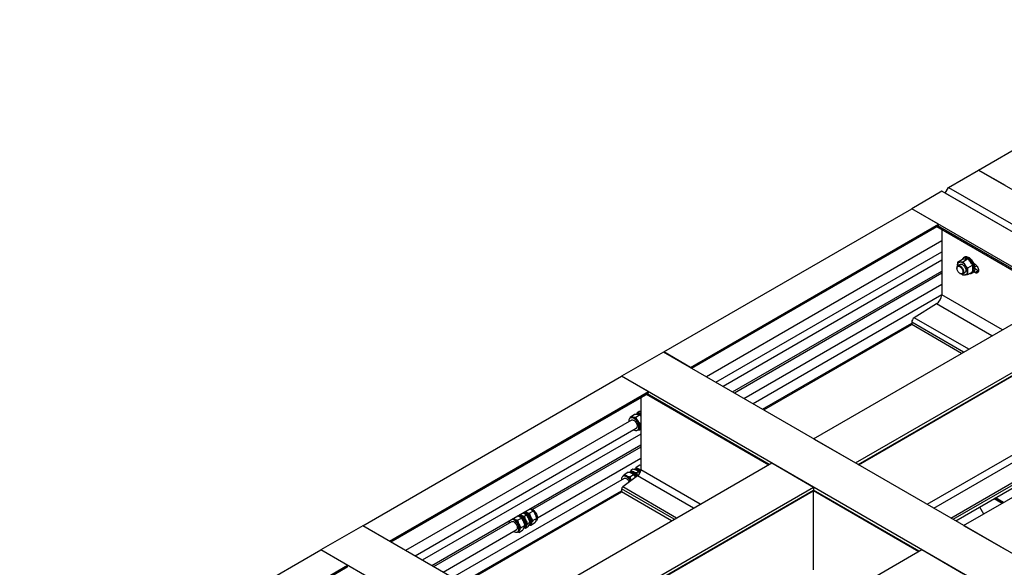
# Model space of a CAD drawing. Header units: millimetres. Extents: x 0 to 25230, y 0 to 17820.
# Tile 171 of 214: x 14352 to 16435, y 12689 to 13847. Entities that reach past the tile are written whole.
import ezdxf

# ---------------------------------------------------------------- set-up
doc = ezdxf.new("R2010")
doc.units = ezdxf.units.MM
doc.linetypes.add('SLD-Sólida', pattern=[0])
doc.layers.add('REFERÊNCIAS', color=9, linetype='SLD-Sólida')

msp = doc.modelspace()

# ---------------------------------------------------------------- linework, layer by layer
at = {"color": 7, "linetype": 'SLD-Sólida', "lineweight": 25, "ltscale": 30}
for p, q in [((16302.7, 13379.3), (15804.5, 13091.8)), ((15824.5, 13080.2), (16302.7, 13356.2)), ((16302.7, 13338.5), (15839.8, 13071.3)), ((15859.8, 13059.8), (16302.7, 13315.4)), ((16302.7, 13310.8), (15863.9, 13057.5)), ((15883.9, 13045.9), (16302.7, 13287.7)), ((16302.6, 13265), (15903.5, 13034.6)), ((15923.5, 13023.1), (16239, 13205.2)), ((15643.1, 13004.1), (15643.9, 13007.3)), ((15645.4, 13005.7), (15643.6, 13004.6)), ((15643.9, 13007.3), (15651.9, 13011.9)), ((15655.1, 13006.6), (15663.1, 13011.2)), ((15657.5, 13012.2), (15658.4, 13015.6)), ((15662.7, 13018.1), (15658.4, 13015.6)), ((15659.9, 13014.1), (15659.1, 13013.6)), ((15665.7, 13018.3), (15662.7, 13018.1)), ((15663, 13014.7), (15665.7, 13014.7)), ((15665.7, 13008.7), (15663.1, 13011.2)), ((15665.7, 13011.1), (15665.1, 13011.4)), ((15646.1, 13000.3), (15168.1, 12724.4)), ((15188.1, 12712.8), (15656.1, 12983)), ((15663.8, 12979.3), (15665.7, 12980.3)), ((15665, 12992.6), (15665.7, 12993)), ((15665.7, 12970.8), (15203.4, 12704)), ((15658.6, 12978.6), (15660.4, 12979.7)), ((15223.4, 12692.4), (15665.7, 12947.7)), ((15665.7, 12943), (15436.9, 12811)), ((15446.9, 12793.7), (15665.7, 12919.9)), ((15655, 12896.9), (15654.4, 12896.6)), ((15663.8, 12904.6), (15655.8, 12899.9)), ((15665.7, 12904.2), (15663.8, 12904.6)), ((15630.4, 12876.9), (15267.1, 12667.2)), ((15629.7, 12882.3), (15627.9, 12881.3)), ((15630.5, 12885.4), (15638.5, 12890)), ((15642.6, 12880.5), (15650.6, 12885.1)), ((15644.2, 12890.7), (15643.4, 12890.3)), ((15649.3, 12896.2), (15645, 12893.7)), ((15650, 12887.8), (15649.5, 12888.1)), ((15654.8, 12896), (15653.9, 12895.4)), ((15661.4, 12891.4), (15657.1, 12888.9)), ((15287.1, 12655.7), (15625.3, 12850.9)), ((15405, 12788.5), (15413.1, 12793.1)), ((15407.9, 12796.3), (15405.1, 12797.3)), ((15410.1, 12800.2), (15412.5, 12799)), ((15412, 12796.1), (15411.5, 12796.4)), ((15418.7, 12802.6), (15415.9, 12803.5)), ((15423.9, 12799.3), (15419.5, 12796.9)), ((15420.9, 12806.4), (15423.3, 12805.2)), ((15438.3, 12807.7), (15430.3, 12803.1)), ((15433.2, 12810.9), (15430.4, 12811.9)), ((15392.4, 12785.3), (15227.5, 12690.1)), ((15395.6, 12791.8), (15398, 12790.6)), ((15412.4, 12772.9), (15420.4, 12777.6)), ((15420.5, 12772.6), (15421.3, 12773.1)), ((15421.6, 12778.9), (15421.6, 12779.5)), ((15426.4, 12773.6), (15422.1, 12771.1)), ((15431.2, 12783.8), (15426.9, 12781.3)), ((15430.2, 12779.1), (15431.1, 12779.6)), ((15431.5, 12779), (15432.1, 12779.3)), ((15440.9, 12781.9), (15432.9, 12777.3)), ((15445.7, 12792.2), (15437.7, 12787.5)), ((15443.3, 12785.8), (15443.8, 12786.1)), ((15247.5, 12678.5), (15402.4, 12768)), ((15404.9, 12763.6), (15406.8, 12764.7)), ((15407.6, 12762.7), (15415.6, 12767.3))]:
    msp.add_line(p, q, dxfattribs=at)
at = {"color": 7, "linetype": 'SLD-Sólida', "lineweight": 25, "ltscale": 30, "flags": 128}
for points in [[(15660.7, 12991.1), (15659.9, 12993.2), (15659, 12995.2), (15657.8, 12997.2), (15656.5, 12999.1), (15655, 13000.7), (15653.5, 13002.2), (15651.8, 13003.4), (15650.2, 13004.3), (15648.6, 13005), (15647.1, 13005.3), (15645.6, 13005.3), (15644.3, 13005), (15643.1, 13004.3), (15642.1, 13003.4), (15641.4, 13002.2), (15640.8, 13000.8), (15640.5, 12999.1), (15640.5, 12997.3), (15640.5, 12997.1)], [(15646.1, 13000.3), (15646.2, 13000.4), (15647.3, 13000.7), (15648.5, 13000.7), (15649.8, 13000.4), (15651.1, 12999.8), (15652.4, 12998.9), (15653.7, 12997.7), (15654.9, 12996.3), (15656, 12994.7), (15656.8, 12993), (15657.5, 12991.3)], [(15659.1, 12999.1), (15657.9, 13000.6), (15656.7, 13002), (15655.3, 13003.2), (15654, 13004.3), (15652.6, 13005.1), (15651.2, 13005.8), (15649.9, 13006.2), (15648.6, 13006.4)], [(15665.7, 13013.3), (15665, 13013.7), (15663.4, 13014.1), (15661.9, 13014.3), (15660.5, 13014.2), (15659.2, 13013.7), (15658.2, 13012.9), (15657.7, 13012.4)], [(15665.7, 13009.4), (15664.2, 13010.5), (15663.4, 13011)], [(15650.5, 12979.7), (15651.1, 12979.4), (15652.7, 12978.6), (15654.3, 12978.1), (15655.8, 12977.9), (15657.2, 12978.1), (15658.4, 12978.6), (15659.5, 12979.4), (15660.4, 12980.4), (15661, 12981.8), (15661.5, 12983.3), (15661.7, 12985.1), (15661.6, 12987), (15661.3, 12989), (15660.7, 12991.1)], [(15657.5, 12991.3), (15657.9, 12989.5), (15658.1, 12987.9), (15658, 12986.4), (15657.7, 12985.1), (15657.2, 12984), (15656.4, 12983.2), (15656.1, 12983)], [(15653.1, 12895.5), (15653.2, 12895.7), (15654.3, 12896.5), (15655.5, 12897), (15656.8, 12897.3), (15658.3, 12897.2), (15659.9, 12896.8), (15661.5, 12896.1), (15663.1, 12895), (15664.7, 12893.8), (15665.6, 12893)], [(15654.8, 12896), (15654.8, 12896), (15656, 12896.5), (15657.4, 12896.6), (15658.8, 12896.5), (15660.4, 12896), (15662, 12895.2), (15663.5, 12894.2), (15665.1, 12892.8), (15665.5, 12892.4)], [(15643.8, 12870.8), (15643, 12872.3), (15641.8, 12874.3), (15640.5, 12876.1), (15639, 12877.7), (15637.4, 12879.1), (15635.8, 12880.3), (15634.2, 12881.1), (15632.6, 12881.7), (15631.1, 12882), (15629.6, 12881.9), (15628.3, 12881.5), (15627.2, 12880.8), (15626.3, 12879.8), (15625.5, 12878.6), (15625.1, 12877), (15624.8, 12875.3), (15624.8, 12873.7)], [(15630.4, 12876.9), (15631, 12877.2), (15632.1, 12877.4), (15633.3, 12877.3), (15634.6, 12876.8), (15636, 12876.1), (15637.3, 12875), (15638.6, 12873.7), (15639.7, 12872.2), (15640.7, 12870.6), (15641.4, 12869.1)], [(15658.4, 12881.6), (15658, 12882.3), (15656.7, 12884.2), (15655.3, 12885.9), (15653.8, 12887.4), (15652.2, 12888.7), (15650.5, 12889.7), (15648.9, 12890.4), (15647.4, 12890.9), (15645.9, 12890.9), (15644.5, 12890.7), (15643.3, 12890.2), (15642.3, 12889.3), (15642.2, 12889.2)], [(15655.4, 12879.4), (15655.4, 12879.5), (15654.2, 12881.4), (15652.8, 12883.2), (15651.4, 12884.9), (15649.8, 12886.3), (15648.2, 12887.4), (15646.6, 12888.3), (15645, 12888.9), (15643.4, 12889.1), (15642.7, 12889.1)], [(15656.7, 12880.4), (15656.6, 12880.5), (15655.4, 12882.3), (15654.1, 12884.1), (15652.6, 12885.6), (15651.1, 12887), (15649.5, 12888), (15647.9, 12888.8), (15646.4, 12889.3), (15644.9, 12889.4), (15643.6, 12889.3), (15643, 12889.1)], [(15645.3, 12889.4), (15646.2, 12889.6), (15647.6, 12889.5), (15649.1, 12889.2), (15650.6, 12888.5), (15652.2, 12887.5), (15653.7, 12886.3), (15655.1, 12884.8), (15656.4, 12883.1), (15657.6, 12881.3), (15657.7, 12881.1)], [(15653.2, 12895.4), (15653.7, 12895.4), (15655.1, 12895.3), (15656.7, 12894.9), (15658.3, 12894.2), (15659.9, 12893.2), (15661.5, 12891.9), (15663.1, 12890.4), (15664.3, 12888.9)], [(15654.1, 12895.4), (15654.3, 12895.5), (15655.7, 12895.7), (15657.1, 12895.5), (15658.7, 12895), (15660.3, 12894.2), (15661.8, 12893.2), (15663.4, 12891.9), (15664.8, 12890.3), (15664.9, 12890.3)], [(15415.5, 12793.2), (15414, 12794.7), (15412.4, 12795.9), (15410.8, 12796.8), (15409.3, 12797.4), (15407.7, 12797.8), (15406.3, 12797.8), (15405.8, 12797.7)], [(15407.3, 12797.8), (15407.9, 12797.9), (15409.2, 12797.9), (15410.7, 12797.7), (15412.2, 12797.1), (15413.8, 12796.2), (15415.3, 12795), (15416.7, 12793.6)], [(15418.7, 12772), (15419.6, 12772.2), (15420.8, 12772.8), (15421.8, 12773.7), (15422.6, 12774.8), (15423.2, 12776.3), (15423.5, 12777.9), (15423.6, 12779.7), (15423.4, 12781.7), (15423, 12783.7), (15422.4, 12785.8), (15421.6, 12787.9), (15420.5, 12789.9), (15419.3, 12791.9), (15417.9, 12793.7), (15416.4, 12795.3), (15414.8, 12796.6), (15413.2, 12797.7), (15411.6, 12798.6), (15410, 12799.1), (15408.6, 12799.3)], [(15419.3, 12772.8), (15420.1, 12773.6), (15420.8, 12774.8), (15421.3, 12776.3), (15421.6, 12777.9), (15421.6, 12779.7), (15421.4, 12781.7), (15420.9, 12783.7), (15420.2, 12785.7), (15419.3, 12787.8), (15418.1, 12789.7), (15416.9, 12791.5), (15415.5, 12793.2)], [(15416.4, 12803.8), (15417.8, 12803.6), (15419.4, 12803.1), (15421, 12802.2), (15422.6, 12801.1), (15424.2, 12799.7), (15425.7, 12798.1), (15427, 12796.4), (15428.3, 12794.4), (15429.3, 12792.4), (15430.2, 12790.3), (15430.8, 12788.2), (15431.2, 12786.2), (15431.4, 12784.2), (15431.3, 12782.4), (15430.9, 12780.8), (15430.4, 12779.3), (15429.6, 12778.2), (15429.1, 12777.7)], [(15416.5, 12803.9), (15417.1, 12804), (15418.5, 12804), (15420, 12803.6), (15421.6, 12803), (15423.2, 12802.1), (15424.7, 12800.9), (15426.2, 12799.4), (15427.6, 12797.8), (15428.9, 12795.9), (15430, 12794), (15430.9, 12792), (15431.6, 12789.9), (15432.1, 12787.9), (15432.3, 12785.9), (15432.3, 12784.1), (15432.1, 12782.5), (15431.6, 12781), (15430.8, 12779.8), (15430.3, 12779.3)], [(15416.7, 12793.6), (15418.1, 12792), (15419.3, 12790.2), (15420.4, 12788.3), (15421.3, 12786.4), (15421.9, 12784.4), (15422.4, 12782.4), (15422.6, 12780.5), (15422.5, 12778.8), (15422.2, 12777.2), (15421.6, 12775.9), (15420.9, 12774.8), (15420.7, 12774.6)], [(15418.2, 12804.9), (15418.8, 12805), (15420.2, 12804.9), (15421.7, 12804.6), (15423.3, 12804), (15424.9, 12803), (15426.4, 12801.8), (15427.9, 12800.4), (15429.3, 12798.7), (15430.6, 12796.9), (15431.7, 12795), (15432.6, 12792.9), (15433.3, 12790.9), (15433.8, 12788.9), (15434, 12786.9), (15434, 12785.1), (15433.8, 12783.4), (15433.2, 12782), (15432.5, 12780.8), (15431.6, 12779.9), (15431.1, 12779.6)], [(15419.6, 12805.6), (15421, 12805.4), (15422.5, 12804.9), (15424.2, 12804.1), (15425.8, 12803), (15427.4, 12801.6), (15428.9, 12800), (15430.2, 12798.2), (15431.5, 12796.3), (15432.5, 12794.2), (15433.4, 12792.1), (15434, 12790.1), (15434.4, 12788), (15434.6, 12786), (15434.5, 12784.2), (15434.1, 12782.6), (15433.5, 12781.2), (15432.7, 12780), (15431.7, 12779.1), (15430.5, 12778.5), (15429.7, 12778.3)], [(15431.9, 12812.8), (15433.3, 12812.6), (15434.9, 12812), (15436.5, 12811.2), (15438.2, 12810.1), (15439.7, 12808.7), (15441.2, 12807.1), (15442.6, 12805.3), (15443.8, 12803.4), (15444.9, 12801.4), (15445.7, 12799.3), (15446.4, 12797.2), (15446.8, 12795.1), (15446.9, 12793.2), (15446.8, 12791.4), (15446.5, 12789.7), (15445.9, 12788.3), (15445.1, 12787.2), (15444.1, 12786.3), (15443.8, 12786.1)], [(15434.3, 12781.9), (15434.8, 12783.1), (15435.1, 12784.5), (15435.2, 12786.1), (15435.1, 12787.7), (15434.8, 12789.4), (15434.4, 12791.2), (15433.8, 12793), (15433.1, 12794.8)], [(15392.4, 12785.3), (15392.7, 12785.4), (15393.8, 12785.7), (15395, 12785.7), (15396.3, 12785.4), (15397.6, 12784.7), (15398.9, 12783.8), (15400.2, 12782.5)], [(15396.8, 12764.7), (15397.2, 12764.5), (15398.8, 12763.7), (15400.4, 12763.2), (15402, 12762.9), (15403.4, 12763.1), (15404.6, 12763.5), (15405.7, 12764.2), (15406.7, 12765.3), (15407.3, 12766.5), (15407.8, 12768.1), (15408, 12769.8), (15408, 12771.7), (15407.7, 12773.7), (15407.2, 12775.8), (15406.5, 12777.9), (15405.5, 12780), (15404.3, 12781.9), (15403, 12783.8), (15401.6, 12785.5)], [(15400.2, 12782.5), (15401.4, 12781.1), (15402.4, 12779.5), (15403.3, 12777.8), (15403.9, 12776.1), (15404.3, 12774.4), (15404.5, 12772.8), (15404.4, 12771.3), (15404.1, 12770), (15403.5, 12768.9), (15402.7, 12768.1), (15402.4, 12768)], [(15409.1, 12767.3), (15409.5, 12768.5), (15409.8, 12769.9), (15409.9, 12771.5), (15409.8, 12773.1), (15409.6, 12774.8), (15409.1, 12776.6), (15408.5, 12778.4), (15407.8, 12780.2)], [(15422.3, 12788.5), (15423, 12786.7), (15423.6, 12785), (15424, 12783.2), (15424.3, 12781.5), (15424.4, 12779.8), (15424.3, 12778.3), (15424, 12776.9), (15423.5, 12775.6)]]:
    msp.add_lwpolyline(points, dxfattribs=at)
at = {"color": 7, "linetype": 'SLD-Sólida', "lineweight": 25, "ltscale": 900}
for centre, radius, start, end in [((15648.1, 13000.9), 5.55, 85.5558, 119.2705), ((15658.9, 13004.7), 7.73, 59.1984, 106.6692), ((15660.7, 13004.4), 8.33, 53.3661, 104.0122), ((15662.6, 13009.2), 5.55, 85.5558, 119.2705), ((15662.4, 13005.9), 7.09, 62.508, 102.0081), ((15662.4, 13005.7), 9.06, 68.3702, 85.7087), ((15641.8, 12986), 21.7, 358.3012, 37.0296), ((15656.6, 12985.4), 6.87, 303.7626, 359.6449), ((15658, 12891), 6.63, 64.0079, 116.8155), ((15654.7, 12882.4), 15.9, 46.1097, 66.7705), ((15632.7, 12876.4), 6.63, 64.0079, 116.8155), ((15626.5, 12863.7), 20.8, 24.3282, 64.1123), ((15647.2, 12884.6), 6.75, 64.5323, 116.2911), ((15639.5, 12871), 19.7, 28.5137, 57.89), ((15641.3, 12872.4), 20.3, 28.6192, 64.3271), ((15650.6, 12878.3), 17.6, 37.9537, 57.0749), ((15403.6, 12784.3), 13.3, 38.9923, 82.2341), ((15408.8, 12791), 8.79, 65.2588, 86.3791), ((15403.7, 12782.1), 16.3, 42.3578, 59.3988), ((15402.7, 12780), 21.3, 23.5084, 62.6349), ((15397.1, 12776.5), 23.3, 3.1857, 43.7772), ((15400.8, 12778.6), 20.9, 2.614, 43.931), ((15419.6, 12797.2), 8.79, 65.2588, 86.3791), ((15410.5, 12784.2), 20.9, 4.1488, 55.8458), ((15413.5, 12786.3), 21.3, 23.5084, 62.6349), ((15397.6, 12782.8), 10.8, 155.5261, 184.0744), ((15391.2, 12777.1), 13.3, 38.9923, 82.2341), ((15394.3, 12782.6), 8.79, 65.2588, 86.3791), ((15388.2, 12771.7), 21.3, 23.5084, 62.6349), ((15412.5, 12776.9), 7.95, 318.2708, 359.9965), ((15418.4, 12777.9), 5.63, 300.9037, 336.1598), ((15429.2, 12784.1), 5.63, 300.9037, 336.1598), ((15403.9, 12769.5), 5.63, 300.9037, 336.1598)]:
    msp.add_arc(centre, radius, start, end, dxfattribs=at)
at = {"color": 7, "linetype": 'SLD-Sólida', "lineweight": 25, "ltscale": 30}
for points, knots in [([(15643.9, 13007.3), (15644.3, 13007.1), (15645.1, 13006.9), (15646.5, 13006.6), (15647.8, 13006.5), (15648.6, 13006.4)], [0, 0, 0, 0, 0.303074, 0.582113, 1, 1, 1, 1]), ([(15648.6, 13006.4), (15649.6, 13006.4), (15651.6, 13006.3), (15654, 13006.5), (15655.1, 13006.6)], [0, 0, 0, 0, 0.535251, 1, 1, 1, 1]), ([(15658.5, 13012.1), (15657.4, 13012.1), (15655.4, 13012.2), (15653, 13012), (15651.9, 13011.9)], [0, 0, 0, 0, 0.535251, 1, 1, 1, 1]), ([(15655.1, 13006.6), (15655.4, 13005.8), (15656, 13004.3), (15657.3, 13001.8), (15658.4, 13000.1), (15659.1, 12999.1)], [0, 0, 0, 0, 0.303074, 0.582113, 1, 1, 1, 1]), ([(15658.4, 13015.6), (15658.8, 13015.5), (15659.5, 13015.2), (15661, 13014.9), (15662.3, 13014.8), (15663, 13014.7)], [0, 0, 0, 0, 0.3030737, 0.5821129, 1, 1, 1, 1]), ([(15663.1, 13011.2), (15662.7, 13011.4), (15661.9, 13011.6), (15660.5, 13011.9), (15659.2, 13012), (15658.5, 13012.1)], [0, 0, 0, 0, 0.303074, 0.582113, 1, 1, 1, 1]), ([(15659.1, 12999.1), (15660.1, 12997.8), (15661.9, 12995.5), (15664, 12993.5), (15665, 12992.6)], [0, 0, 0, 0, 0.535251, 1, 1, 1, 1]), ([(15663.5, 12985.4), (15663.4, 12984.2), (15663.3, 12982), (15663.6, 12980.1), (15663.8, 12979.3)], [0, 0, 0, 0, 0.535251, 1, 1, 1, 1]), ([(15665, 12992.6), (15664.8, 12991.9), (15664.4, 12990.4), (15663.8, 12988), (15663.6, 12986.4), (15663.5, 12985.4)], [0, 0, 0, 0, 0.303074, 0.582113, 1, 1, 1, 1]), ([(15663.8, 12979.3), (15663.1, 12979.2), (15661.7, 12979.1), (15660.2, 12979), (15659.4, 12979), (15659.2, 12979)], [0, 0, 0, 0, 0.441183, 0.84738, 1, 1, 1, 1]), ([(15653.3, 12895.5), (15653.6, 12896), (15654.2, 12897.4), (15655.2, 12899), (15655.8, 12899.9)], [0, 0, 0, 0, 0.382192, 1, 1, 1, 1]), ([(15655.8, 12899.9), (15656.2, 12899.6), (15657.1, 12899), (15658.7, 12897.9), (15660.1, 12897.3), (15660.9, 12897)], [0, 0, 0, 0, 0.303074, 0.582113, 1, 1, 1, 1]), ([(15660.9, 12897), (15662.1, 12896.6), (15663.5, 12896), (15665.3, 12895.7), (15665.7, 12895.6)], [0, 0, 0, 0, 0.765484, 1, 1, 1, 1]), ([(15628.4, 12881.5), (15628.5, 12881.9), (15629.1, 12883.1), (15629.9, 12884.4), (15630.5, 12885.4)], [0, 0, 0, 0, 0.2742149, 1, 1, 1, 1]), ([(15630.5, 12885.4), (15631, 12885), (15631.8, 12884.4), (15633.4, 12883.4), (15634.8, 12882.7), (15635.6, 12882.4)], [0, 0, 0, 0, 0.303074, 0.582113, 1, 1, 1, 1]), ([(15635.6, 12882.4), (15636.8, 12882), (15638.9, 12881.2), (15641.5, 12880.7), (15642.6, 12880.5)], [0, 0, 0, 0, 0.535251, 1, 1, 1, 1]), ([(15645.5, 12888.1), (15644.4, 12888.5), (15642.2, 12889.3), (15639.7, 12889.8), (15638.5, 12890)], [0, 0, 0, 0, 0.535251, 1, 1, 1, 1]), ([(15642.6, 12880.5), (15642.9, 12879.6), (15643.3, 12878), (15644.2, 12875.2), (15645, 12873.3), (15645.5, 12872.2)], [0, 0, 0, 0, 0.303074, 0.582113, 1, 1, 1, 1]), ([(15642.7, 12889.6), (15642.9, 12890), (15643.5, 12891.3), (15644.4, 12892.8), (15645, 12893.7)], [0, 0, 0, 0, 0.329079, 1, 1, 1, 1]), ([(15645, 12893.7), (15645.4, 12893.4), (15646.3, 12892.7), (15647.9, 12891.7), (15649.3, 12891.1), (15650.1, 12890.7)], [0, 0, 0, 0, 0.303074, 0.582113, 1, 1, 1, 1]), ([(15650.6, 12885.1), (15650.2, 12885.5), (15649.4, 12886.1), (15647.7, 12887.1), (15646.4, 12887.7), (15645.5, 12888.1)], [0, 0, 0, 0, 0.303074, 0.582113, 1, 1, 1, 1]), ([(15656.3, 12894.3), (15655.2, 12894.7), (15653, 12895.5), (15650.5, 12896), (15649.3, 12896.2)], [0, 0, 0, 0, 0.535251, 1, 1, 1, 1]), ([(15650.1, 12890.7), (15651.3, 12890.3), (15653.4, 12889.6), (15655.9, 12889.1), (15657.1, 12888.9)], [0, 0, 0, 0, 0.535251, 1, 1, 1, 1]), ([(15654.8, 12879), (15654.3, 12880), (15653, 12882.2), (15651.5, 12884.1), (15650.6, 12885.1)], [0, 0, 0, 0, 0.462203, 1, 1, 1, 1]), ([(15661.4, 12891.4), (15661, 12891.7), (15660.2, 12892.3), (15658.5, 12893.4), (15657.2, 12894), (15656.3, 12894.3)], [0, 0, 0, 0, 0.3030737, 0.5821129, 1, 1, 1, 1]), ([(15657.1, 12888.9), (15657.3, 12888), (15657.7, 12886.4), (15658.4, 12884.1), (15659, 12882.8), (15659.3, 12882.3)], [0, 0, 0, 0, 0.383872, 0.737301, 1, 1, 1, 1]), ([(15663.9, 12888.1), (15663.9, 12888.1), (15663.2, 12889.3), (15662.3, 12890.4), (15661.4, 12891.4)], [0, 0, 0, 0, 0.031651, 1, 1, 1, 1]), ([(15413.1, 12793.1), (15412.6, 12793.5), (15411.8, 12794.2), (15410.1, 12795.3), (15408.7, 12795.9), (15407.9, 12796.3)], [0, 0, 0, 0, 0.303074, 0.582113, 1, 1, 1, 1]), ([(15412.5, 12799), (15413.7, 12798.5), (15415.8, 12797.7), (15418.3, 12797.1), (15419.5, 12796.9)], [0, 0, 0, 0, 0.535251, 1, 1, 1, 1]), ([(15417.7, 12785.9), (15417, 12787.3), (15415.6, 12789.8), (15413.9, 12792.1), (15413.1, 12793.1)], [0, 0, 0, 0, 0.535251, 1, 1, 1, 1]), ([(15423.9, 12799.3), (15423.4, 12799.7), (15422.6, 12800.4), (15420.9, 12801.5), (15419.5, 12802.2), (15418.7, 12802.6)], [0, 0, 0, 0, 0.303074, 0.582113, 1, 1, 1, 1]), ([(15419.5, 12796.9), (15419.7, 12796), (15420.1, 12794.3), (15421, 12791.5), (15421.8, 12789.6), (15422.3, 12788.5)], [0, 0, 0, 0, 0.3030737, 0.5821129, 1, 1, 1, 1]), ([(15423.3, 12805.2), (15424.5, 12804.7), (15426.6, 12803.9), (15429.2, 12803.3), (15430.3, 12803.1)], [0, 0, 0, 0, 0.535251, 1, 1, 1, 1]), ([(15428.5, 12792.1), (15427.8, 12793.5), (15426.4, 12796.1), (15424.7, 12798.3), (15423.9, 12799.3)], [0, 0, 0, 0, 0.535251, 1, 1, 1, 1]), ([(15430.3, 12803.1), (15430.5, 12802.2), (15430.9, 12800.6), (15431.8, 12797.8), (15432.6, 12795.9), (15433.1, 12794.8)], [0, 0, 0, 0, 0.303074, 0.582113, 1, 1, 1, 1]), ([(15433.1, 12794.8), (15433.8, 12793.4), (15435.1, 12790.8), (15436.9, 12788.6), (15437.7, 12787.5)], [0, 0, 0, 0, 0.535251, 1, 1, 1, 1]), ([(15438.3, 12807.7), (15437.9, 12808.1), (15437, 12808.8), (15435.4, 12809.9), (15434, 12810.5), (15433.2, 12810.9)], [0, 0, 0, 0, 0.303074, 0.582113, 1, 1, 1, 1]), ([(15443, 12800.5), (15442.2, 12801.9), (15440.9, 12804.4), (15439.1, 12806.7), (15438.3, 12807.7)], [0, 0, 0, 0, 0.535251, 1, 1, 1, 1]), ([(15445.7, 12792.2), (15445.5, 12793), (15445.1, 12794.7), (15444.2, 12797.5), (15443.4, 12799.4), (15443, 12800.5)], [0, 0, 0, 0, 0.303074, 0.582113, 1, 1, 1, 1]), ([(15398, 12790.6), (15399.2, 12790.2), (15401.3, 12789.3), (15403.9, 12788.8), (15405, 12788.5)], [0, 0, 0, 0, 0.535251, 1, 1, 1, 1]), ([(15405, 12788.5), (15405.2, 12787.6), (15405.6, 12786), (15406.5, 12783.2), (15407.3, 12781.3), (15407.8, 12780.2)], [0, 0, 0, 0, 0.303074, 0.582113, 1, 1, 1, 1]), ([(15407.8, 12780.2), (15408.5, 12778.8), (15409.9, 12776.2), (15411.6, 12774), (15412.4, 12772.9)], [0, 0, 0, 0, 0.535251, 1, 1, 1, 1]), ([(15412.4, 12772.9), (15412, 12772.3), (15411.2, 12771.2), (15410.1, 12769.3), (15409.4, 12768), (15409.1, 12767.3)], [0, 0, 0, 0, 0.303074, 0.582113, 1, 1, 1, 1]), ([(15415.6, 12767.3), (15416, 12767.9), (15416.8, 12769.1), (15418, 12771), (15418.6, 12772.2), (15419, 12773)], [0, 0, 0, 0, 0.303074, 0.582113, 1, 1, 1, 1]), ([(15420.4, 12777.6), (15420.2, 12778.4), (15419.8, 12780.1), (15419, 12782.9), (15418.2, 12784.8), (15417.7, 12785.9)], [0, 0, 0, 0, 0.303074, 0.582113, 1, 1, 1, 1]), ([(15422.1, 12771.1), (15421.3, 12771.2), (15420.1, 12771.5), (15419, 12771.8), (15418.5, 12771.9)], [0, 0, 0, 0, 0.631216, 1, 1, 1, 1]), ([(15419, 12773), (15419.3, 12773.9), (15420, 12775.6), (15420.3, 12776.9), (15420.4, 12777.6)], [0, 0, 0, 0, 0.535251, 1, 1, 1, 1]), ([(15423.5, 12775.6), (15423.2, 12774.7), (15422.4, 12773.1), (15422.2, 12771.7), (15422.1, 12771.1)], [0, 0, 0, 0, 0.535251, 1, 1, 1, 1]), ([(15422.3, 12788.5), (15423, 12787.1), (15424.3, 12784.6), (15426.1, 12782.3), (15426.9, 12781.3)], [0, 0, 0, 0, 0.535251, 1, 1, 1, 1]), ([(15426.9, 12781.3), (15426.5, 12780.7), (15425.7, 12779.5), (15424.5, 12777.6), (15423.9, 12776.4), (15423.5, 12775.6)], [0, 0, 0, 0, 0.303074, 0.582113, 1, 1, 1, 1]), ([(15426.4, 12773.6), (15426.8, 12774.2), (15427.6, 12775.3), (15428.8, 12777.2), (15429.4, 12778.5), (15429.8, 12779.2)], [0, 0, 0, 0, 0.303074, 0.582113, 1, 1, 1, 1]), ([(15431.2, 12783.8), (15431, 12784.7), (15430.6, 12786.3), (15429.8, 12789.1), (15429, 12791), (15428.5, 12792.1)], [0, 0, 0, 0, 0.303074, 0.582113, 1, 1, 1, 1]), ([(15432.9, 12777.3), (15432.1, 12777.5), (15430.9, 12777.7), (15429.8, 12778), (15429.5, 12778.1)], [0, 0, 0, 0, 0.657116, 1, 1, 1, 1]), ([(15429.8, 12779.2), (15430.1, 12780.1), (15430.8, 12781.8), (15431.1, 12783.2), (15431.2, 12783.8)], [0, 0, 0, 0, 0.535251, 1, 1, 1, 1]), ([(15434.3, 12781.9), (15434, 12781), (15433.2, 12779.3), (15433, 12777.9), (15432.9, 12777.3)], [0, 0, 0, 0, 0.535251, 1, 1, 1, 1]), ([(15437.7, 12787.5), (15437.3, 12786.9), (15436.5, 12785.8), (15435.3, 12783.9), (15434.7, 12782.6), (15434.3, 12781.9)], [0, 0, 0, 0, 0.303074, 0.582113, 1, 1, 1, 1]), ([(15440.9, 12781.9), (15441.3, 12782.5), (15442.1, 12783.7), (15443.2, 12785.6), (15443.9, 12786.8), (15444.2, 12787.6)], [0, 0, 0, 0, 0.303074, 0.582113, 1, 1, 1, 1]), ([(15444.2, 12787.6), (15444.6, 12788.5), (15445.3, 12790.2), (15445.6, 12791.5), (15445.7, 12792.2)], [0, 0, 0, 0, 0.535251, 1, 1, 1, 1]), ([(15407.6, 12762.7), (15406.8, 12762.9), (15405.8, 12763.1), (15404.8, 12763.4), (15404.5, 12763.4)], [0, 0, 0, 0, 0.735774, 1, 1, 1, 1]), ([(15409.1, 12767.3), (15408.7, 12766.4), (15408, 12764.7), (15407.7, 12763.3), (15407.6, 12762.7)], [0, 0, 0, 0, 0.535251, 1, 1, 1, 1])]:
    msp.add_open_spline(points, degree=3, knots=knots, dxfattribs=at)
at = {"layer": 'REFERÊNCIAS', "linetype": 'SLD-Sólida', "lineweight": 25, "ltscale": 30}
for p, q in [((16380.6, 13529.2), (16931.4, 13847.1)), ((16317, 13492.4), (16380.6, 13529.2)), ((16437.2, 13496.5), (16380.6, 13529.2)), ((16380.6, 13529.2), (20934.4, 10900.3)), ((16302.7, 13484.2), (16239, 13447.4)), ((20856.4, 10855.3), (16302.7, 13484.2)), ((16309.9, 13480.2), (16317, 13492.4)), ((20863.7, 10851.3), (16309.9, 13480.2)), ((16309.9, 13480), (16309.9, 13480.2)), ((16317, 13492.4), (20870.7, 10863.6)), ((15714.3, 13144.5), (16239, 13447.4)), ((16295.6, 13414.8), (16239, 13447.4)), ((20792.8, 10818.6), (16239, 13447.4)), ((15770.8, 13111.8), (16295.6, 13414.8)), ((15772, 13110.5), (16295.6, 13412.7)), ((15773.1, 13109.9), (16294.9, 13411.1)), ((15773.1, 13109.9), (16292.1, 13409.5)), ((16292.1, 13409.5), (16550.6, 13260.3)), ((16552.9, 13261.7), (16294.5, 13410.9)), ((16295.6, 13412.7), (16295.6, 13414.8)), ((16302.7, 13403.4), (16302.7, 13265.4)), ((16336.3, 13334.3), (16346.8, 13340.3)), ((16345.7, 13340.1), (16345.5, 13339.6)), ((16346.9, 13335.3), (16357.4, 13341.3)), ((16350.7, 13344.6), (16348.6, 13343.4)), ((16334.8, 13322.3), (16334.8, 13321.3)), ((16335.9, 13327), (16335.9, 13326)), ((16335.9, 13327), (16335.9, 13325.8)), ((16341.5, 13329.5), (16336.9, 13326.9)), ((16357.5, 13322.1), (16368, 13328.1)), ((16357.5, 13307.9), (16368, 13313.9)), ((16372.7, 13330.2), (16370.4, 13331.5)), ((16372.7, 13312.3), (16370.4, 13313.6)), ((16372.7, 13324.4), (16376.6, 13326.7)), ((16372.7, 13312.3), (16379.7, 13316.4)), ((16373, 13320.5), (16379.9, 13316.5)), ((16373, 13320.4), (16379.9, 13316.4)), ((16379.7, 13316.4), (16373, 13320.2)), ((16376.5, 13326.6), (16376.9, 13326.4)), ((16380.4, 13316), (16379.7, 13316.4)), ((16379.9, 13316.5), (16380.4, 13316.8)), ((16379.9, 13316.4), (16379.9, 13316.5)), ((16379.9, 13316.5), (16380.4, 13316.2)), ((16379.9, 13316.4), (16380.4, 13316.2)), ((16341, 13310.5), (16341.9, 13310)), ((16346.9, 13307), (16344.8, 13309.2)), ((16346.9, 13309.5), (16351.5, 13312.2)), ((16367.1, 13311.4), (16369.2, 13312.6)), ((16031.5, 12960.7), (16556.9, 13263.9)), ((16431, 13191.3), (16302.7, 13265.4)), ((16291.8, 13246), (16244.5, 13216.7)), ((16408.8, 13178.5), (16291.8, 13246)), ((16119.9, 12909.6), (16645.2, 13212.9)), ((16359.7, 13150.1), (16244.5, 13216.7)), ((15925.9, 13021.7), (16239, 13202.5)), ((16125.5, 12906.4), (16645.2, 13206.5)), ((16126.6, 12905.8), (16644.5, 13204.8)), ((16239, 13207), (16239, 13202.5)), ((16348.6, 13143.7), (16239, 13207)), ((16344.7, 13141.4), (16239, 13202.5)), ((15713.7, 13144.2), (15625.3, 13093.1)), ((20267.5, 10515.3), (15713.7, 13144.2)), ((15770.8, 13111.8), (15714.3, 13144.5)), ((15714.3, 13144.5), (15714.3, 13143.8)), ((15770.8, 13111.8), (15770.8, 13111.2)), ((15077.3, 12776.8), (15625.3, 13093.1)), ((15681.9, 13060.5), (15625.3, 13093.1)), ((20179.1, 10464.3), (15625.3, 13093.1)), ((16349, 12777.4), (16874.3, 13080.6)), ((15133.9, 12744.1), (15681.9, 13060.5)), ((15135.6, 12743.1), (15681.9, 13058.4)), ((15136.7, 12742.5), (15681.2, 13056.8)), ((15136.7, 12742.5), (15669.2, 13049.9)), ((15665.7, 13047.9), (15665.7, 12894.7)), ((15678, 13055), (15936.5, 12905.8)), ((15937.6, 12906.4), (15679.1, 13055.6)), ((15681.9, 13058.4), (15681.9, 13060.5)), ((16271.6, 12822.1), (16604.9, 13014.4)), ((16285.8, 12813.9), (16611.4, 13001.9)), ((16031.5, 12960.7), (16119.9, 12909.6)), ((16321.9, 12793.1), (16643.1, 12978.5)), ((16326.5, 12790.4), (16645.2, 12974.4)), ((16332.1, 12787.2), (16645.2, 12967.9)), ((15395.2, 12593.3), (15943.2, 12909.6)), ((15943.2, 12909.6), (16031.5, 12858.6)), ((15659.1, 12882.1), (15627.5, 12858.8)), ((15777.3, 12813.9), (15659.1, 12882.1)), ((15791.5, 12822.1), (15665.7, 12894.7)), ((15483.5, 12542.3), (16031.5, 12858.6)), ((15741.2, 12793.1), (15627.5, 12858.8)), ((16031.5, 12858.6), (16031.5, 12852.2)), ((15289.5, 12654.3), (15625.3, 12848.2)), ((15489.1, 12539), (16031.5, 12852.2)), ((15490.2, 12538.4), (16030.8, 12850.5)), ((15625.3, 12854.6), (15625.3, 12848.2)), ((15736.6, 12790.4), (15625.3, 12854.6)), ((15731, 12787.2), (15625.3, 12848.2)), ((16031.3, 12851.1), (16254, 12722.5)), ((16255.1, 12723.1), (16031.5, 12852.2)), ((16031.5, 12683.5), (16031.5, 12851)), ((16413.5, 12834.1), (16430.4, 12824.4)), ((16431.4, 12825), (16414.5, 12834.7)), ((16433.1, 12825.9), (16416.1, 12835.7)), ((16382.7, 12816.4), (16391.2, 12801.7)), ((15077.3, 12776.8), (14988.9, 12725.8)), ((15133.9, 12744.1), (15077.3, 12776.8)), ((19631.1, 10147.9), (15077.3, 12776.8)), ((16349, 12777.4), (16437.4, 12726.4)), ((14351.6, 12357.8), (14988.9, 12725.8)), ((15045.5, 12693.1), (14988.9, 12725.8)), ((19542.7, 10096.9), (14988.9, 12725.8)), ((15712.6, 12410), (16260.7, 12726.4)), ((16260.7, 12726.4), (16349, 12675.3)), ((14464.7, 12357.8), (15045.5, 12693.1)), ((14466.5, 12356.8), (15045.5, 12691.1)), ((14467.5, 12356.2), (15044.8, 12689.5)), ((15045.5, 12691.1), (15045.5, 12693.1))]:
    msp.add_line(p, q, dxfattribs=at)
at = {"layer": 'REFERÊNCIAS', "linetype": 'SLD-Sólida', "lineweight": 25, "ltscale": 30, "flags": 128}
for points in [[(16335.9, 13327), (16336, 13328.5), (16336.2, 13329.9), (16336.7, 13331.2), (16337.3, 13332.3), (16338.1, 13333.2), (16339, 13333.8), (16340, 13334.3), (16341.2, 13334.5)], [(16351.8, 13328.4), (16350.6, 13329.8), (16349.2, 13331.1), (16347.9, 13332.2), (16346.5, 13333.1), (16345.1, 13333.8), (16343.7, 13334.3), (16342.4, 13334.5), (16341.2, 13334.5)], [(16362.2, 13310.6), (16363, 13310.5), (16364.6, 13310.6), (16366.1, 13310.9), (16367.4, 13311.6), (16368.6, 13312.6), (16369.5, 13313.9), (16370.2, 13315.4), (16370.7, 13317.2), (16370.9, 13319.2), (16370.8, 13321.3), (16370.5, 13323.6), (16370, 13325.9), (16369.2, 13328.2), (16368.2, 13330.6), (16367, 13332.9), (16365.6, 13335), (16364.1, 13337.1), (16362.4, 13338.9), (16360.6, 13340.5), (16358.8, 13341.8), (16357, 13342.9), (16355.2, 13343.7), (16353.4, 13344.1), (16351.8, 13344.3), (16350.2, 13344.1), (16348.8, 13343.5), (16347.6, 13342.7), (16346.5, 13341.6), (16345.7, 13340.1), (16345.7, 13340.1)], [(16369.2, 13312.6), (16369.6, 13312.8), (16370.7, 13313.8), (16371.6, 13315.1), (16372.3, 13316.7), (16372.8, 13318.4), (16373, 13320.4), (16372.9, 13322.5), (16372.6, 13324.8), (16372.1, 13327.1), (16371.3, 13329.5), (16370.3, 13331.8), (16369.1, 13334.1), (16367.7, 13336.3), (16366.2, 13338.3), (16364.5, 13340.1), (16362.8, 13341.7), (16361, 13343.1), (16359.1, 13344.1), (16357.3, 13344.9), (16355.6, 13345.4), (16353.9, 13345.5), (16352.3, 13345.3), (16350.9, 13344.8), (16350.7, 13344.6)], [(16334.8, 13322.3), (16335, 13323.8), (16335.3, 13325), (16335.9, 13326.1), (16336.8, 13326.8), (16337.8, 13327.2), (16339, 13327.3), (16340.2, 13327.1), (16341.6, 13326.6), (16342.9, 13325.7), (16344.2, 13324.6), (16345.4, 13323.2), (16346.5, 13321.7), (16347.5, 13320), (16348.2, 13318.3), (16348.7, 13316.6), (16348.9, 13314.9), (16348.9, 13313.4), (16348.7, 13312), (16348.2, 13310.8), (16347.5, 13309.9), (16346.5, 13309.4), (16345.4, 13309.1), (16344.2, 13309.2), (16342.9, 13309.5), (16341.9, 13310)], [(16334.8, 13321.3), (16335, 13322.6), (16335.3, 13323.8), (16335.9, 13324.7), (16336.7, 13325.3), (16337.7, 13325.6), (16338.9, 13325.6), (16340.1, 13325.3), (16341.3, 13324.6), (16342.6, 13323.7), (16343.7, 13322.5), (16344.8, 13321.2), (16345.7, 13319.6), (16346.4, 13318), (16346.9, 13316.4), (16347.2, 13314.9), (16347.2, 13313.4), (16346.9, 13312.1), (16346.4, 13311.1), (16345.7, 13310.3), (16344.8, 13309.9), (16343.7, 13309.7), (16342.6, 13309.9), (16341.3, 13310.4), (16340.1, 13311.2), (16338.9, 13312.2), (16337.7, 13313.5), (16336.7, 13315), (16335.9, 13316.5), (16335.3, 13318.2), (16335, 13319.8), (16334.8, 13321.3)], [(16341.5, 13329.5), (16342.4, 13329.9), (16343.6, 13330), (16344.8, 13329.8), (16346.2, 13329.2), (16347.5, 13328.4), (16348.8, 13327.2), (16350, 13325.9), (16351.1, 13324.4), (16352.1, 13322.7), (16352.8, 13321), (16353.3, 13319.2), (16353.5, 13317.6), (16353.5, 13316), (16353.3, 13314.6), (16352.8, 13313.5), (16352.1, 13312.6), (16351.5, 13312.2)], [(16351.8, 13307.2), (16352.9, 13307.4), (16354, 13307.9), (16354.9, 13308.5), (16355.7, 13309.4), (16356.3, 13310.5), (16356.7, 13311.8), (16357, 13313.2), (16357.1, 13314.7)], [(16372.7, 13330.2), (16374.1, 13329.3), (16375.5, 13328), (16376.8, 13326.5), (16377.9, 13324.9), (16378.9, 13323.1), (16379.6, 13321.2), (16380.1, 13319.4), (16380.4, 13317.6), (16380.4, 13316), (16380.1, 13314.5), (16379.6, 13313.2), (16378.9, 13312.3), (16377.9, 13311.6), (16376.8, 13311.3), (16375.5, 13311.3), (16374.1, 13311.6), (16372.7, 13312.3)], [(15669.2, 13049.9), (15669.2, 13049.9), (15669.3, 13050)]]:
    msp.add_lwpolyline(points, dxfattribs=at)
at = {"layer": 'REFERÊNCIAS', "linetype": 'SLD-Sólida', "lineweight": 25, "ltscale": 900}
for centre, radius, start, end in [((16293.9, 13412.5), 1.73, 305.0133, 6.2988), ((16334.1, 13313.7), 23, 2.6393, 39.7721), ((16351.5, 13317), 9.86, 233.4878, 271.5037), ((16278.1, 13266.4), 24.5, 303.7468, 357.5005), ((16251.4, 13206.4), 12.4, 123.9489, 177.2983), ((15680.2, 13058.3), 1.73, 305.0133, 6.2988), ((15648.9, 12895.5), 16.9, 307.4869, 357.1256), ((15630.9, 12854.4), 5.56, 127.4869, 177.1256), ((16029.8, 12852), 1.78, 305.5182, 5.794), ((15043.8, 12690.9), 1.73, 305.0133, 6.2988)]:
    msp.add_arc(centre, radius, start, end, dxfattribs=at)
at = {"layer": 'REFERÊNCIAS', "linetype": 'SLD-Sólida', "lineweight": 25, "ltscale": 30}
for points, knots in [([(16336.3, 13334.3), (16336.2, 13333.1), (16336, 13330.6), (16335.9, 13328.2), (16335.9, 13327)], [0, 0, 0, 0, 0.498963, 1, 1, 1, 1]), ([(16336.3, 13334.3), (16337.1, 13334.3), (16338.6, 13334.3), (16340.3, 13334.5), (16341.2, 13334.5)], [0, 0, 0, 0, 0.498963, 1, 1, 1, 1]), ([(16341.2, 13334.5), (16342.1, 13334.6), (16343.9, 13334.8), (16345.9, 13335.1), (16346.9, 13335.3)], [0, 0, 0, 0, 0.498791, 1, 1, 1, 1]), ([(16352.5, 13341.1), (16351.6, 13341), (16349.8, 13340.8), (16347.8, 13340.5), (16346.8, 13340.3)], [0, 0, 0, 0, 0.498791, 1, 1, 1, 1]), ([(16346.9, 13335.3), (16347.7, 13334.1), (16349.2, 13331.8), (16350.9, 13329.5), (16351.8, 13328.4)], [0, 0, 0, 0, 0.498963, 1, 1, 1, 1]), ([(16357.4, 13341.3), (16356.6, 13341.3), (16355.1, 13341.3), (16353.4, 13341.1), (16352.5, 13341.1)], [0, 0, 0, 0, 0.498963, 1, 1, 1, 1]), ([(16363.1, 13334.9), (16362.2, 13336), (16360.4, 13338.2), (16358.4, 13340.2), (16357.4, 13341.3)], [0, 0, 0, 0, 0.498791, 1, 1, 1, 1]), ([(16368, 13328.1), (16367.2, 13329.2), (16365.7, 13331.6), (16364, 13333.8), (16363.1, 13334.9)], [0, 0, 0, 0, 0.498963, 1, 1, 1, 1]), ([(16351.8, 13328.4), (16352.7, 13327.3), (16354.5, 13325.1), (16356.5, 13323.1), (16357.5, 13322.1)], [0, 0, 0, 0, 0.498791, 1, 1, 1, 1]), ([(16357.5, 13322.1), (16357.4, 13320.8), (16357.2, 13318.3), (16357.1, 13315.9), (16357.1, 13314.7)], [0, 0, 0, 0, 0.4989632, 1, 1, 1, 1]), ([(16357.1, 13314.7), (16357.1, 13313), (16357.2, 13310.7), (16357.5, 13308.5), (16357.5, 13307.9)], [0, 0, 0, 0, 0.748327, 1, 1, 1, 1]), ([(16368.4, 13321.3), (16368.4, 13322.4), (16368.3, 13324.8), (16368.1, 13327), (16368, 13328.1)], [0, 0, 0, 0, 0.498791, 1, 1, 1, 1]), ([(16368, 13313.9), (16368, 13314.6), (16368.3, 13317.1), (16368.4, 13319.5), (16368.4, 13321.3)], [0, 0, 0, 0, 0.251673, 1, 1, 1, 1]), ([(16351.8, 13307.2), (16350.9, 13307.1), (16349.2, 13307), (16347.7, 13307), (16346.9, 13307)], [0, 0, 0, 0, 0.498791, 1, 1, 1, 1]), ([(16357.5, 13307.9), (16356.5, 13307.8), (16354.5, 13307.5), (16352.7, 13307.3), (16351.8, 13307.2)], [0, 0, 0, 0, 0.498963, 1, 1, 1, 1])]:
    msp.add_open_spline(points, degree=3, knots=knots, dxfattribs=at)

doc.saveas('drawing.dxf')
